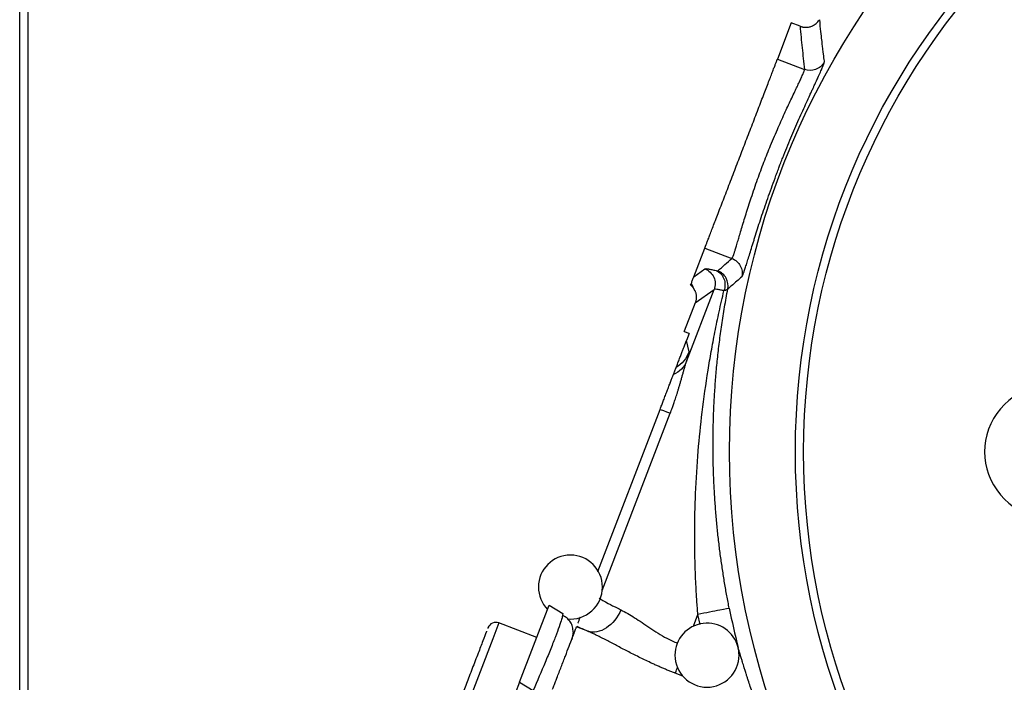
# Model space of a CAD drawing. Header units: inches. Extents: x 0.6 to 16.3, y 0.2 to 11.5.
# Tile 31 of 37: x 9.3 to 11.8, y 7.1 to 8.8. Entities that reach past the tile are written whole.
import ezdxf

# ---------------------------------------------------------------- set-up
doc = ezdxf.new("R2010")
doc.units = ezdxf.units.IN
doc.header["$MEASUREMENT"] = 0

msp = doc.modelspace()

# ---------------------------------------------------------------- linework, layer by layer
at = {"color": 7, "linetype": 'Continuous', "lineweight": 25}
for p, q in [((9.3452, 5.898), (9.3452, 9.5107)), ((9.3658, 9.49), (9.3658, 5.9187)), ((11.2734, 8.7763), (11.2387, 8.686)), ((11.2951, 8.768), (11.2734, 8.7763)), ((11.2387, 8.686), (11.3063, 8.66)), ((11.0298, 8.1419), (11.0573, 8.2136)), ((11.0573, 8.2136), (11.125, 8.1876)), ((11.0298, 8.1419), (11.0574, 8.1614)), ((11.0229, 8.1256), (11.0315, 8.1072)), ((11.0115, 7.9302), (11.0804, 8.1098)), ((11.0332, 8.0764), (11.0804, 8.1098)), ((11.0332, 8.0764), (11.006, 8.0055)), ((11.006, 8.0055), (11.0063, 8.0043)), ((11.0181, 7.9998), (11.0063, 8.0043)), ((11.0181, 7.9998), (11.0113, 7.9821)), ((11.0177, 7.9538), (11.0113, 7.9821)), ((10.9697, 7.8754), (10.969, 7.8757)), ((10.7898, 7.4049), (10.9454, 7.8104)), ((10.5943, 7.1281), (10.6681, 7.3206)), ((10.6681, 7.3206), (10.7023, 7.3001)), ((10.7023, 7.3001), (10.7008, 7.292)), ((10.6373, 7.2403), (10.5427, 7.2766)), ((10.7649, 7.2557), (10.7367, 7.2666)), ((10.7281, 7.2531), (10.7247, 7.2353)), ((10.5943, 7.1281), (10.2336, 6.1886)), ((10.5943, 7.1281), (10.6284, 7.1076))]:
    msp.add_line(p, q, dxfattribs=at)
at = {"color": 8, "linetype": 'Continuous', "lineweight": 25}
for p, q in [((10.8009, 7.3578), (10.9709, 7.8006)), ((11.0286, 7.2684), (11.0399, 7.2976)), ((11.0455, 7.2725), (11.0399, 7.2976)), ((10.5427, 7.2766), (10.5275, 7.2369)), ((10.5275, 7.2369), (10.4543, 7.0464)), ((11.0021, 7.1437), (10.9835, 7.1508))]:
    msp.add_line(p, q, dxfattribs=at)
at = {"color": 7, "linetype": 'Continuous', "lineweight": 25}
for radius in [1.9709, 1.8063, 1.7857]:
    msp.add_circle((13.0899, 7.7044), radius, dxfattribs=at)
for centre, radius, start, end in [((11.9232, 7.7044), 0.1667, 59.6625, 300.3375), ((10.7214, 7.3661), 0.08, 0, 180), ((10.7214, 7.3661), 0.08, 180, 224.3262), ((10.7214, 7.3661), 0.08, 264.2332, 0), ((13.0899, 7.7044), 2.01, 191.2229, 194.0794), ((10.5351, 7.2567), 0.0213, 69, 159), ((11.0627, 7.196), 0.08, 14.112, 180), ((11.0627, 7.196), 0.08, 0, 14.112), ((11.0627, 7.196), 0.08, 180, 0)]:
    msp.add_arc(centre, radius, start, end, dxfattribs=at)
for points, knots in [([(11.2951, 8.7678), (11.296, 8.7675), (11.2979, 8.7668), (11.301, 8.766), (11.3042, 8.7655), (11.3076, 8.7652), (11.3112, 8.7652), (11.3148, 8.7655), (11.3186, 8.7662), (11.3225, 8.7673), (11.3268, 8.7691), (11.3312, 8.7716), (11.3357, 8.7749), (11.3399, 8.7791), (11.3422, 8.7825), (11.3434, 8.7843)], [0, 0, 0, 0, 0.054536, 0.111387, 0.170567, 0.232074, 0.295892, 0.361995, 0.430362, 0.500996, 0.585744, 0.678045, 0.777902, 0.885238, 1, 1, 1, 1]), ([(11.3434, 8.7843), (11.3445, 8.7732), (11.3456, 8.7626), (11.3482, 8.7387), (11.3495, 8.7266), (11.3518, 8.707), (11.3528, 8.6994), (11.3543, 8.6871), (11.3549, 8.6824), (11.3555, 8.6777)], [-0.99302873, -0.99302873, -0.99302873, -0.99302873, -0.98913116, -0.98913116, -0.9815515, -0.9815515, -0.96942405, -0.96942405, -0.95597016, -0.95597016, -0.95597016, -0.95597016]), ([(11.2951, 8.768), (11.2959, 8.7589), (11.2976, 8.741), (11.3003, 8.7139), (11.3032, 8.687), (11.3053, 8.669), (11.3063, 8.66)], [0, 0, 0, 0, 0.251781, 0.5023746, 0.7517809, 1, 1, 1, 1]), ([(11.0573, 8.2136), (11.0574, 8.2137), (11.0575, 8.214), (11.0578, 8.2147), (11.0581, 8.2156), (11.0585, 8.2167), (11.059, 8.218), (11.06, 8.2206), (11.0618, 8.2252), (11.0649, 8.2334), (11.0689, 8.2437), (11.0753, 8.2603), (11.0851, 8.2859), (11.0993, 8.323), (11.1152, 8.3642), (11.1316, 8.407), (11.148, 8.4498), (11.1644, 8.4926), (11.1809, 8.5353), (11.1967, 8.5766), (11.2109, 8.6137), (11.2208, 8.6393), (11.2271, 8.6559), (11.2311, 8.6662), (11.2342, 8.6743), (11.2362, 8.6796), (11.2375, 8.683), (11.2383, 8.685), (11.2385, 8.6856), (11.2387, 8.686)], [0, 0, 0, 0, 0.009781, 0.019544, 0.029298, 0.039051, 0.048811, 0.058587, 0.089502, 0.120435, 0.152548, 0.18468, 0.250112, 0.315544, 0.379711, 0.441491, 0.500003, 0.558515, 0.620295, 0.684463, 0.749895, 0.815327, 0.84744, 0.879571, 0.910486, 0.941419, 0.960946, 0.98045, 1, 1, 1, 1]), ([(11.1497, 8.1416), (11.1498, 8.1417), (11.15, 8.1419), (11.1504, 8.1425), (11.1508, 8.1431), (11.1514, 8.1442), (11.1521, 8.1459), (11.1533, 8.1487), (11.1545, 8.1521), (11.1559, 8.1561), (11.1575, 8.1606), (11.1597, 8.1675), (11.1629, 8.1776), (11.1673, 8.1918), (11.1723, 8.208), (11.1769, 8.2231), (11.1804, 8.2343), (11.1824, 8.241), (11.1855, 8.2511), (11.1906, 8.2671), (11.198, 8.2896), (11.2061, 8.3132), (11.2145, 8.3376), (11.2234, 8.3627), (11.2311, 8.384), (11.2374, 8.401), (11.2412, 8.4114), (11.2444, 8.4199), (11.2476, 8.4285), (11.2535, 8.4436), (11.262, 8.4645), (11.2723, 8.4889), (11.2859, 8.5205), (11.3024, 8.5578), (11.3159, 8.5873), (11.3232, 8.6033), (11.3258, 8.609), (11.3281, 8.614), (11.3312, 8.6206), (11.3353, 8.6296), (11.3407, 8.6413), (11.3463, 8.6535), (11.3506, 8.6633), (11.353, 8.6691), (11.3542, 8.6724), (11.3549, 8.6746), (11.3555, 8.6766), (11.3555, 8.6773), (11.3555, 8.6777)], [0, 0, 0, 0, 0.009068, 0.017344, 0.024831, 0.031525, 0.047154, 0.06318, 0.079697, 0.094811, 0.110583, 0.126349, 0.157846, 0.189279, 0.220605, 0.251784, 0.267325, 0.275097, 0.282871, 0.313975, 0.345096, 0.376215, 0.407313, 0.438378, 0.469416, 0.484929, 0.500428, 0.507014, 0.515925, 0.531423, 0.562422, 0.593444, 0.624492, 0.686563, 0.748666, 0.764235, 0.772006, 0.779833, 0.792987, 0.811126, 0.83651, 0.874016, 0.909939, 0.937071, 0.949789, 0.964522, 0.981265, 1, 1, 1, 1]), ([(11.125, 8.1876), (11.1251, 8.1878), (11.1254, 8.188), (11.1259, 8.1888), (11.1265, 8.1898), (11.1271, 8.1911), (11.1278, 8.1928), (11.1285, 8.1947), (11.1293, 8.1969), (11.1302, 8.1995), (11.1312, 8.2023), (11.1322, 8.2055), (11.1339, 8.2108), (11.1364, 8.2192), (11.14, 8.2314), (11.1443, 8.2459), (11.1505, 8.2671), (11.1599, 8.298), (11.1732, 8.3397), (11.1884, 8.3838), (11.2048, 8.4282), (11.2224, 8.472), (11.2406, 8.5149), (11.2585, 8.5548), (11.2723, 8.5842), (11.2818, 8.604), (11.2882, 8.6176), (11.2936, 8.6289), (11.2979, 8.6381), (11.3009, 8.6448), (11.3031, 8.6498), (11.3047, 8.6537), (11.3058, 8.6567), (11.3063, 8.6589), (11.3063, 8.6596), (11.3063, 8.66)], [0, 0, 0, 0, 0.010935, 0.021959, 0.033072, 0.044274, 0.055565, 0.066947, 0.078419, 0.089981, 0.101634, 0.113379, 0.125215, 0.155177, 0.187826, 0.216333, 0.25024, 0.312501, 0.375054, 0.441204, 0.500233, 0.55924, 0.625335, 0.687839, 0.750116, 0.784817, 0.812467, 0.84474, 0.875073, 0.897397, 0.919118, 0.940237, 0.960755, 0.980676, 1, 1, 1, 1]), ([(11.0898, 8.1564), (11.0957, 8.1617), (11.1073, 8.1721), (11.1191, 8.1825), (11.125, 8.1876)], [0, 0, 0, 0, 0.501337, 1, 1, 1, 1]), ([(11.0574, 8.1614), (11.0576, 8.1615), (11.0579, 8.1617), (11.0587, 8.1619), (11.0597, 8.162), (11.061, 8.162), (11.0624, 8.1619), (11.0641, 8.1617), (11.0665, 8.1614), (11.0698, 8.1608), (11.0744, 8.1598), (11.0796, 8.1586), (11.0835, 8.1576), (11.0855, 8.1571)], [0, 0, 0, 0, 0.071602, 0.143049, 0.2144, 0.285716, 0.357056, 0.42848, 0.500049, 0.625138, 0.749946, 0.874793, 1, 1, 1, 1]), ([(11.0574, 8.1614), (11.0623, 8.1596), (11.0668, 8.1567), (11.0744, 8.1495), (11.0775, 8.1452), (11.0817, 8.1356), (11.0829, 8.1304), (11.0832, 8.12), (11.0823, 8.1147), (11.0804, 8.1098)], [0, 0, 0, 0, 0.25, 0.25, 0.5, 0.5, 0.75, 0.75, 1, 1, 1, 1]), ([(11.0855, 8.1571), (11.0864, 8.1569), (11.0872, 8.1567), (11.0884, 8.1564), (11.0889, 8.1564), (11.0894, 8.1563), (11.0896, 8.1564), (11.0898, 8.1564), (11.0898, 8.1564), (11.0898, 8.1564)], [-0.06989646, -0.06989646, -0.06989646, -0.06989646, -0.0611594, -0.0611594, -0.04718011, -0.04718011, -0.02481324, -0.02481324, 0, 0, 0, 0]), ([(11.0218, 8.1211), (11.0224, 8.1226), (11.0236, 8.1256), (11.0252, 8.1298), (11.0268, 8.134), (11.0283, 8.138), (11.0293, 8.1406), (11.0298, 8.1419)], [0, 0, 0, 0, 0.19533, 0.392994, 0.592993, 0.795328, 1, 1, 1, 1]), ([(11.0218, 8.1211), (11.0227, 8.1204), (11.0243, 8.1189), (11.0265, 8.1165), (11.0285, 8.114), (11.0302, 8.1113), (11.0317, 8.1086), (11.033, 8.1058), (11.034, 8.103), (11.0348, 8.1002), (11.0354, 8.0973), (11.0357, 8.0945), (11.0359, 8.0917), (11.0359, 8.089), (11.0357, 8.0863), (11.0353, 8.0837), (11.0348, 8.0812), (11.0341, 8.0787), (11.0335, 8.0771), (11.0332, 8.0764)], [0, 0, 0, 0, 0.0673015, 0.1335411, 0.198719, 0.2628357, 0.3258916, 0.387887, 0.4488225, 0.5086985, 0.5675156, 0.6252742, 0.6819749, 0.7376184, 0.7922052, 0.845736, 0.8982115, 0.9496326, 1, 1, 1, 1]), ([(11.1497, 8.1416), (11.1454, 8.1379), (11.1412, 8.1343), (11.1326, 8.1268), (11.1282, 8.1229), (11.1211, 8.1167), (11.1184, 8.1143), (11.1152, 8.1115), (11.1149, 8.1113), (11.1147, 8.1111)], [0.97201612, 0.97201612, 0.97201612, 0.97201612, 0.97753319, 0.97753319, 0.98475838, 0.98475838, 0.98927412, 0.98927412, 0.98963545, 0.98963545, 0.98963545, 0.98963545]), ([(11.0399, 7.2976), (11.0394, 7.3033), (11.0385, 7.3148), (11.0373, 7.3321), (11.0362, 7.3498), (11.0352, 7.3678), (11.0343, 7.386), (11.0336, 7.4046), (11.033, 7.4234), (11.0325, 7.4426), (11.0322, 7.462), (11.032, 7.4817), (11.0319, 7.528), (11.0336, 7.6031), (11.0399, 7.7037), (11.0504, 7.8062), (11.062, 7.8889), (11.0733, 7.9554), (11.0825, 8.0041), (11.0929, 8.0549), (11.1009, 8.0893), (11.105, 8.1068)], [0, 0, 0, 0, 0.020609, 0.041574, 0.062898, 0.084581, 0.106623, 0.129026, 0.15179, 0.174916, 0.198404, 0.222257, 0.246473, 0.366774, 0.496307, 0.616319, 0.74725, 0.806017, 0.86773, 0.932391, 1, 1, 1, 1]), ([(11.1183, 7.3132), (11.1173, 7.3184), (11.1152, 7.3288), (11.1123, 7.3446), (11.1094, 7.3606), (11.1066, 7.3768), (11.104, 7.3932), (11.1014, 7.4098), (11.0989, 7.4266), (11.0965, 7.4437), (11.0943, 7.461), (11.0921, 7.4784), (11.0901, 7.4961), (11.0883, 7.514), (11.0865, 7.5321), (11.0849, 7.5505), (11.0835, 7.569), (11.0822, 7.5877), (11.081, 7.6067), (11.08, 7.6258), (11.0792, 7.6452), (11.0786, 7.6647), (11.0781, 7.6845), (11.0778, 7.7097), (11.0778, 7.7407), (11.0784, 7.7777), (11.0798, 7.8157), (11.0819, 7.8549), (11.0849, 7.8951), (11.0887, 7.9364), (11.0936, 7.9787), (11.0994, 8.022), (11.1064, 8.0664), (11.1119, 8.096), (11.1147, 8.1111)], [0, 0, 0, 0, 0.019116, 0.038471, 0.058069, 0.077914, 0.098009, 0.118359, 0.138965, 0.159833, 0.180964, 0.202362, 0.22403, 0.245971, 0.268187, 0.290682, 0.313458, 0.336516, 0.359861, 0.383493, 0.407416, 0.431632, 0.456142, 0.480948, 0.525658, 0.571942, 0.619811, 0.669275, 0.720343, 0.773022, 0.827321, 0.883246, 0.940803, 1, 1, 1, 1]), ([(11.105, 8.1068), (11.1024, 8.1075), (11.1001, 8.108), (11.0944, 8.1092), (11.0914, 8.1098), (11.0849, 8.1106), (11.0822, 8.1106), (11.0805, 8.1099), (11.0804, 8.1099), (11.0804, 8.1099)], [1.1983158, 1.1983158, 1.1983158, 1.1983158, 1.4052593, 1.4052593, 1.5918, 1.5918, 1.708388, 1.708388, 1.7134738, 1.7134738, 1.7134738, 1.7134738]), ([(11.114, 8.1112), (11.1139, 8.111), (11.1137, 8.1104), (11.1128, 8.1096), (11.1113, 8.1086), (11.1087, 8.1077), (11.106, 8.1072), (11.1045, 8.107)], [0, 0, 0, 0, 0.1076926, 0.2622662, 0.4630614, 0.7092738, 1, 1, 1, 1]), ([(10.9855, 7.9148), (10.9862, 7.9167), (10.9877, 7.9204), (10.9898, 7.9261), (10.992, 7.9316), (10.994, 7.937), (10.996, 7.9423), (10.998, 7.9474), (10.9999, 7.9522), (11.0016, 7.9566), (11.0031, 7.9607), (11.0046, 7.9646), (11.0058, 7.9678), (11.0067, 7.9701), (11.0073, 7.9715), (11.0078, 7.9729), (11.0083, 7.9743), (11.0088, 7.9756), (11.0093, 7.9769), (11.0098, 7.9782), (11.0103, 7.9795), (11.0108, 7.9807), (11.0112, 7.9817), (11.0113, 7.9821)], [0, 0, 0, 0, 0.132628, 0.256047, 0.37026, 0.475271, 0.571087, 0.657715, 0.735165, 0.795018, 0.847115, 0.891481, 0.92815, 0.940474, 0.951585, 0.961491, 0.970206, 0.977748, 0.984144, 0.98944, 0.99372, 0.99714, 1, 1, 1, 1]), ([(11.0177, 7.9538), (11.0146, 7.9458), (11.0102, 7.9383), (10.9993, 7.9251), (10.9928, 7.9193), (10.9855, 7.9148)], [0, 0, 0, 0, 0.5, 0.5, 1, 1, 1, 1]), ([(10.9708, 7.8006), (10.9711, 7.8012), (10.9716, 7.8026), (10.9725, 7.805), (10.9736, 7.808), (10.9749, 7.8114), (10.9764, 7.8154), (10.978, 7.8199), (10.9798, 7.825), (10.9817, 7.8306), (10.9837, 7.8366), (10.9859, 7.8432), (10.9881, 7.8502), (10.9904, 7.8576), (10.9927, 7.8654), (10.9951, 7.8734), (10.9975, 7.8817), (10.9998, 7.8902), (11.0022, 7.8987), (11.0046, 7.9071), (11.0069, 7.9153), (11.0092, 7.9232), (11.0107, 7.9279), (11.0115, 7.9302)], [0, 0, 0, 0, 0.013037, 0.029843, 0.050412, 0.074738, 0.102806, 0.134599, 0.170088, 0.209235, 0.251988, 0.298284, 0.348041, 0.401141, 0.457381, 0.516617, 0.578699, 0.643467, 0.71075, 0.780377, 0.852078, 0.925436, 1, 1, 1, 1]), ([(11.0115, 7.9302), (11.0115, 7.9302), (11.0115, 7.9302), (11.0115, 7.9302), (11.0057, 7.916), (10.9938, 7.9041), (10.9787, 7.8971)], [0.5616281, 0.5616281, 0.5616281, 0.5616281, 0.5616483, 0.5616483, 0.5616483, 1.0000202, 1.0000202, 1.0000202, 1.0000202]), ([(10.9787, 7.8971), (10.9791, 7.8981), (10.9798, 7.9), (10.9808, 7.9026), (10.9817, 7.905), (10.9826, 7.9071), (10.9834, 7.9095), (10.9843, 7.9117), (10.9851, 7.9137), (10.9854, 7.9144), (10.9855, 7.9148)], [0, 0, 0, 0, 0.100242, 0.2001194, 0.2998794, 0.3997705, 0.5000398, 0.6666611, 0.8329336, 1, 1, 1, 1]), ([(10.9454, 7.8104), (10.9461, 7.8121), (10.9474, 7.8156), (10.9494, 7.8208), (10.9514, 7.8259), (10.9533, 7.831), (10.9562, 7.8385), (10.9599, 7.8481), (10.9643, 7.8597), (10.9685, 7.8706), (10.9718, 7.8791), (10.9742, 7.8854), (10.9759, 7.8898), (10.9774, 7.8937), (10.9783, 7.896), (10.9787, 7.8971)], [0, 0, 0, 0, 0.052951, 0.105651, 0.158181, 0.210625, 0.263066, 0.388622, 0.511821, 0.637134, 0.757024, 0.820764, 0.882231, 0.941828, 1, 1, 1, 1]), ([(10.7935, 7.3384), (10.7983, 7.3349), (10.8059, 7.3305), (10.8226, 7.3217), (10.8306, 7.3177), (10.8422, 7.3121), (10.8449, 7.3108), (10.8477, 7.3095)], [-1.3077739, -1.3077739, -1.3077739, -1.3077739, -1.0447577, -1.0447577, -0.8638911, -0.8638911, -0.8110623, -0.8110623, -0.8110623, -0.8110623]), ([(10.7282, 7.2531), (10.7279, 7.2577), (10.7274, 7.267), (10.7219, 7.279), (10.7137, 7.289), (10.706, 7.2931), (10.7022, 7.2951)], [0, 0, 0, 0, 0.24674, 0.496303, 0.747818, 1, 1, 1, 1]), ([(10.7401, 7.2756), (10.7403, 7.2762), (10.7413, 7.2786), (10.7435, 7.2845), (10.7455, 7.2895), (10.7464, 7.2919)], [0, 0, 0, 0, 0.142813, 0.580423, 1, 1, 1, 1]), ([(10.5151, 7.2641), (10.5151, 7.2642), (10.5153, 7.2648), (10.5149, 7.2637), (10.5146, 7.2628)], [0, 0, 0, 0, 0.162402, 1, 1, 1, 1]), ([(10.677, 7.1112), (10.6777, 7.113), (10.6791, 7.1167), (10.6813, 7.1223), (10.6834, 7.1278), (10.6855, 7.1333), (10.6887, 7.1417), (10.6931, 7.153), (10.6985, 7.1671), (10.7037, 7.1808), (10.7106, 7.1986), (10.7184, 7.219), (10.7249, 7.2359), (10.7291, 7.2468), (10.7317, 7.2536), (10.7337, 7.2589), (10.7351, 7.2624), (10.7359, 7.2646), (10.7364, 7.2659), (10.7366, 7.2664), (10.7367, 7.2666)], [0, 0, 0, 0, 0.023463, 0.046876, 0.070271, 0.093676, 0.117122, 0.178916, 0.240765, 0.304953, 0.369198, 0.500005, 0.630813, 0.695002, 0.759246, 0.821041, 0.882889, 0.921914, 0.960905, 1, 1, 1, 1]), ([(10.5118, 7.2556), (10.5116, 7.255), (10.5097, 7.2501), (10.5059, 7.2402), (10.5025, 7.2315)], [0, 0, 0, 0, 0.133187, 1, 1, 1, 1]), ([(10.9835, 7.1508), (10.9805, 7.152), (10.9746, 7.1543), (10.9657, 7.1579), (10.9568, 7.1616), (10.9479, 7.1654), (10.9391, 7.1692), (10.9303, 7.1732), (10.9145, 7.1804), (10.8921, 7.1912), (10.8639, 7.2057), (10.837, 7.2199), (10.8155, 7.2312), (10.7991, 7.2396), (10.7873, 7.2455), (10.7759, 7.2509), (10.7685, 7.2542), (10.7649, 7.2557)], [0, 0, 0, 0, 0.037432, 0.074916, 0.11247, 0.150114, 0.187864, 0.225739, 0.263758, 0.392206, 0.520962, 0.645328, 0.767425, 0.827596, 0.886347, 0.943779, 1, 1, 1, 1]), ([(10.5025, 7.2315), (10.4987, 7.2216), (10.4929, 7.2064), (10.4835, 7.1819), (10.476, 7.1623), (10.4686, 7.1431), (10.4611, 7.1236), (10.4571, 7.1132), (10.455, 7.1077)], [0, 0, 0, 0, 0.263054, 0.404661, 0.549273, 0.693885, 0.835492, 1, 1, 1, 1]), ([(11.2286, 6.9577), (11.2274, 6.9607), (11.2246, 6.9676), (11.2205, 6.9782), (11.2163, 6.989), (11.2116, 7.0011), (11.2065, 7.0147), (11.2005, 7.0311), (11.1954, 7.0453), (11.1912, 7.0571), (11.1882, 7.0653), (11.1852, 7.0741), (11.1812, 7.0858), (11.1743, 7.1064), (11.1681, 7.1258), (11.163, 7.1416), (11.1607, 7.1489), (11.1583, 7.1565), (11.1552, 7.1665), (11.1519, 7.177), (11.1492, 7.186), (11.1471, 7.1929), (11.145, 7.1997), (11.1426, 7.2076), (11.1411, 7.2127), (11.1402, 7.2154)], [0, 0, 0, 0, 0.030804, 0.070675, 0.108299, 0.141651, 0.194993, 0.24837, 0.310626, 0.341736, 0.372838, 0.397416, 0.435025, 0.497206, 0.621749, 0.653024, 0.684378, 0.70951, 0.747277, 0.810334, 0.848453, 0.873494, 0.909894, 0.952102, 1, 1, 1, 1])]:
    msp.add_open_spline(points, degree=3, knots=knots, dxfattribs=at)
for points in [[(11.3555, 8.6777), (11.3508, 8.6695), (11.3354, 8.6564), (11.3152, 8.6566), (11.3063, 8.66)], [(11.125, 8.1876), (11.1339, 8.1842), (11.149, 8.1708), (11.1517, 8.1508), (11.1497, 8.1416)], [(11.0855, 8.1571), (11.0942, 8.1535), (11.1084, 8.1386), (11.1085, 8.1165), (11.105, 8.1068)], [(11.1147, 8.1111), (11.1165, 8.1203), (11.1136, 8.1399), (11.0986, 8.1531), (11.0898, 8.1564)], [(11.0057, 8.0046), (11.0058, 8.0049), (11.0059, 8.0052), (11.006, 8.0055)], [(11.0115, 7.9302), (11.0159, 7.9439), (11.018, 7.9521), (11.0177, 7.9538)], [(10.9454, 7.8104), (10.9577, 7.8057), (10.9667, 7.8022), (10.9708, 7.8006)], [(10.8477, 7.3095), (10.8399, 7.2906), (10.8131, 7.2573), (10.779, 7.2511), (10.7649, 7.2557)], [(11.1183, 7.3132), (11.1176, 7.313), (11.1, 7.3095), (11.0599, 7.3016), (11.0399, 7.2976)], [(10.7374, 7.2684), (10.7457, 7.2645), (10.7549, 7.2602), (10.7649, 7.2557)]]:
    msp.add_open_spline(points, degree=3, dxfattribs=at)
at = {"color": 8, "linetype": 'Continuous', "lineweight": 25}
for points, knots in [([(10.8477, 7.3095), (10.8588, 7.3034), (10.8812, 7.2909), (10.9193, 7.2642), (10.9551, 7.2409), (10.9801, 7.2298), (10.9892, 7.2258)], [0, 0, 0, 0, 0.279199, 0.559704, 0.839245, 1, 1, 1, 1]), ([(10.7008, 7.292), (10.7006, 7.2904), (10.7003, 7.2868), (10.6935, 7.2676), (10.6845, 7.2431), (10.6725, 7.2127), (10.6545, 7.1684), (10.6387, 7.1315), (10.6284, 7.1076)], [0, 0, 0, 0, 0.1267016, 0.2770315, 0.425145, 0.5732622, 0.7235885, 1, 1, 1, 1]), ([(10.9835, 7.1508), (10.9848, 7.1542), (10.9863, 7.1581), (10.9886, 7.1642), (10.989, 7.165)], [0, 0, 0, 0, 0.86773, 1, 1, 1, 1])]:
    msp.add_open_spline(points, degree=3, knots=knots, dxfattribs=at)

doc.saveas('drawing.dxf')
